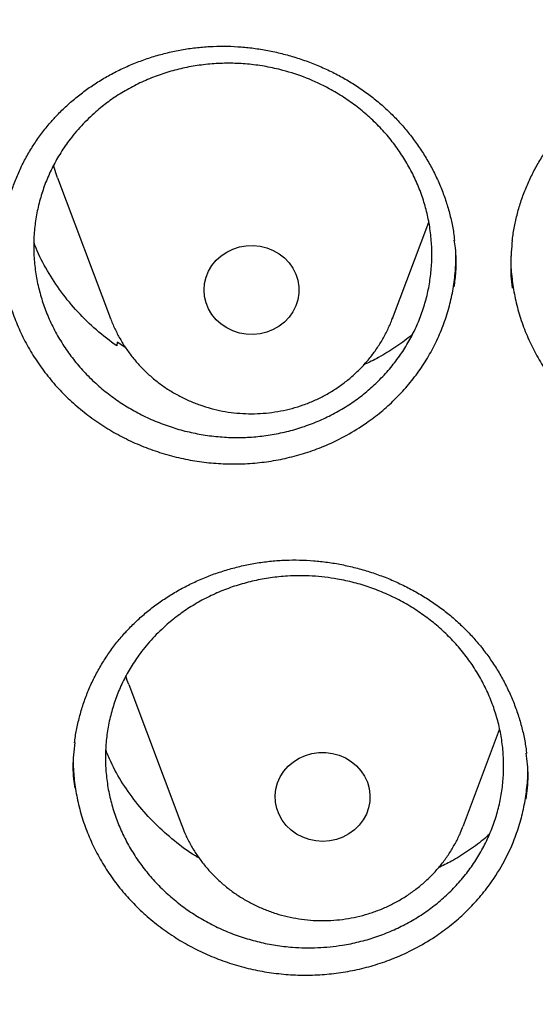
# Model space of a CAD drawing. Header units: millimetres. Extents: x 8 to 795, y 12 to 1770.
# Tile 87 of 136: x 371.7 to 376.05, y 1608.9 to 1617.21. Entities that reach past the tile are written whole.
import ezdxf

# ---------------------------------------------------------------- set-up
doc = ezdxf.new("R2010")
doc.units = ezdxf.units.MM

msp = doc.modelspace()

# ---------------------------------------------------------------- linework, layer by layer
at = {"color": 7, "linetype": 'Continuous', "lineweight": 30}
for p, q in [((372.0199, 1615.8736), (372.4669, 1614.6854)), ((374.8431, 1614.6854), (375.1496, 1615.5002)), ((374.8454, 1614.6916), (374.8431, 1614.6854)), ((372.4685, 1614.6812), (372.4669, 1614.6854)), ((372.5211, 1614.4863), (372.5195, 1614.455)), ((372.5947, 1614.4394), (372.5211, 1614.4863)), ((372.6196, 1611.6), (373.0666, 1610.4117)), ((375.4428, 1610.4117), (375.7478, 1611.2226)), ((375.4428, 1610.4117), (375.441, 1610.4071))]:
    msp.add_line(p, q, dxfattribs=at)
at = {"color": 7, "linetype": 'Continuous', "lineweight": 30, "flags": 128}
for points in [[(372.0199, 1615.8736), (372.0078, 1615.907), (371.9842, 1615.9798)], [(373.255, 1614.9269), (373.2592, 1614.9815), (373.2719, 1615.035), (373.2928, 1615.0862), (373.3214, 1615.134), (373.3571, 1615.1773), (373.3991, 1615.2154), (373.4466, 1615.2472), (373.4985, 1615.2723), (373.5538, 1615.29), (373.6112, 1615.2999), (373.6696, 1615.3019), (373.7276, 1615.2959), (373.7841, 1615.2821), (373.8379, 1615.2607), (373.8877, 1615.2321), (373.9326, 1615.1971), (373.9716, 1615.1563), (374.0038, 1615.1106), (374.0286, 1615.061), (374.0454, 1615.0085), (374.0539, 1614.9543), (374.0539, 1614.8995), (374.0454, 1614.8453), (374.0286, 1614.7928), (374.0038, 1614.7432), (373.9716, 1614.6975), (373.9326, 1614.6567), (373.8877, 1614.6217), (373.8379, 1614.5932), (373.7841, 1614.5717), (373.7276, 1614.5579), (373.6696, 1614.5519), (373.6112, 1614.5539), (373.5538, 1614.5638), (373.4985, 1614.5815), (373.4466, 1614.6066), (373.3991, 1614.6384), (373.3571, 1614.6765), (373.3214, 1614.7198), (373.2928, 1614.7676), (373.2719, 1614.8188), (373.2592, 1614.8723), (373.255, 1614.9269)], [(372.6196, 1611.6), (372.6075, 1611.6333), (372.5943, 1611.6726)], [(373.8683, 1610.5561), (373.8574, 1610.6099), (373.8549, 1610.6646), (373.8609, 1610.7191), (373.8753, 1610.7722), (373.8978, 1610.8228), (373.928, 1610.8697), (373.965, 1610.912), (374.0083, 1610.9488), (374.0568, 1610.9793), (374.1095, 1611.0029), (374.1653, 1611.019), (374.2231, 1611.0273), (374.2815, 1611.0276), (374.3393, 1611.02), (374.3953, 1611.0045), (374.4483, 1610.9816), (374.4972, 1610.9516), (374.541, 1610.9153), (374.5786, 1610.8734), (374.6093, 1610.8268), (374.6325, 1610.7765), (374.6476, 1610.7236), (374.6543, 1610.6692), (374.6525, 1610.6144), (374.6423, 1610.5605), (374.6238, 1610.5085), (374.5974, 1610.4597), (374.5637, 1610.4149), (374.5234, 1610.3752), (374.4774, 1610.3415), (374.4267, 1610.3144), (374.3723, 1610.2945), (374.3153, 1610.2823), (374.2571, 1610.2779), (374.1989, 1610.2816), (374.1418, 1610.2932), (374.0871, 1610.3124), (374.036, 1610.339), (373.9896, 1610.3722), (373.9488, 1610.4114), (373.9145, 1610.4558), (373.8875, 1610.5043), (373.8683, 1610.5561)]]:
    msp.add_lwpolyline(points, dxfattribs=at)
at = {"color": 7, "linetype": 'Continuous', "lineweight": 30}
for points, knots in [([(356.4037, 1618.2283), (356.4013, 1618.1935), (356.3966, 1618.1228), (356.3904, 1618.0059), (356.3836, 1617.881), (356.3756, 1617.7496), (356.3675, 1617.6087), (356.3596, 1617.4575), (356.3511, 1617.2788), (356.3425, 1617.0702), (356.3344, 1616.8294), (356.3271, 1616.5403), (356.3219, 1616.1986), (356.3208, 1615.7999), (356.3255, 1615.3723), (356.3372, 1614.9124), (356.3571, 1614.4265), (356.3858, 1613.9246), (356.423, 1613.4203), (356.4683, 1612.9175), (356.5218, 1612.4164), (356.5832, 1611.9172), (356.6704, 1611.292), (356.792, 1610.5429), (356.9587, 1609.6727), (357.111, 1608.9838), (357.2344, 1608.4731), (357.3194, 1608.1377), (357.4067, 1607.8084), (357.4938, 1607.4937), (357.5776, 1607.202), (357.6565, 1606.9369), (357.7298, 1606.6981), (357.7967, 1606.4855), (357.8568, 1606.2989), (357.9096, 1606.1384), (357.9547, 1606.0036), (357.9898, 1605.8998), (358.0171, 1605.82), (358.0407, 1605.7514), (358.0669, 1605.6759), (358.0982, 1605.5866), (358.1349, 1605.4828), (358.1812, 1605.3535), (358.2383, 1605.1965), (358.3076, 1605.0093), (358.3867, 1604.8), (358.476, 1604.5689), (358.5761, 1604.316), (358.6855, 1604.0469), (358.8013, 1603.7696), (358.9631, 1603.3924), (359.1731, 1602.9222), (359.4359, 1602.3637), (359.7352, 1601.7579), (360.074, 1601.109), (360.4549, 1600.4213), (360.8466, 1599.7526), (361.2876, 1599.0389), (361.7859, 1598.2788), (362.3478, 1597.475), (362.9346, 1596.6866), (363.4712, 1596.0085), (363.9521, 1595.4302), (364.3742, 1594.9417), (364.8192, 1594.4468), (365.2879, 1593.9461), (365.7468, 1593.476), (366.1921, 1593.0368), (366.6205, 1592.6289), (367.0657, 1592.2198), (367.5272, 1591.8109), (367.9417, 1591.457), (368.296, 1591.1635), (368.578, 1590.935), (368.8416, 1590.7258), (369.0863, 1590.5355), (369.3114, 1590.3633), (369.5073, 1590.2159), (369.6754, 1590.0911), (369.8176, 1589.9868), (369.945, 1589.8942), (370.0499, 1589.8186), (370.1318, 1589.7601), (370.1903, 1589.7184), (370.24, 1589.6832), (370.2964, 1589.6434), (370.3719, 1589.5903), (370.472, 1589.5203), (370.5945, 1589.4354), (370.7396, 1589.3358), (370.9075, 1589.222), (371.1866, 1589.0352), (371.5749, 1588.7817), (372.0709, 1588.4694), (372.5807, 1588.1601), (373.1043, 1587.8545), (373.6415, 1587.5531), (374.2262, 1587.2384), (374.8607, 1586.9125), (375.5468, 1586.5782), (376.2459, 1586.256), (376.9871, 1585.9336), (377.7641, 1585.6167), (378.5755, 1585.3087), (379.3828, 1585.0241), (380.1851, 1584.7623), (380.9769, 1584.524), (381.7576, 1584.3078), (382.5274, 1584.1126), (383.2943, 1583.9355), (384.1383, 1583.7593), (385.0634, 1583.5895), (386.0705, 1583.433), (387.082, 1583.3041), (388.097, 1583.2029), (389.1147, 1583.1297), (390.1343, 1583.0845), (391.1548, 1583.0675), (392.1755, 1583.0789), (393.1953, 1583.1186), (394.2134, 1583.1863), (395.2291, 1583.282), (396.2419, 1583.4056), (397.2528, 1583.5571), (398.2556, 1583.7358), (399.2504, 1583.9413), (400.2365, 1584.1732), (401.2195, 1584.4331), (402.1282, 1584.7006), (402.9645, 1584.9697), (403.7336, 1585.2362), (404.5079, 1585.5243), (405.2944, 1585.8381), (406.092, 1586.1786), (406.8998, 1586.5472), (407.7122, 1586.9427), (408.5279, 1587.3659), (409.1892, 1587.7311), (409.6921, 1588.0213), (410.0304, 1588.2217), (410.3477, 1588.4143), (410.6431, 1588.5977), (410.9155, 1588.7705), (411.1656, 1588.9322), (411.3938, 1589.0824), (411.6022, 1589.2218), (411.7861, 1589.3465), (411.9468, 1589.457), (412.0847, 1589.5529), (412.2041, 1589.6366), (412.2995, 1589.7041), (412.3815, 1589.7624), (412.4628, 1589.8206), (412.5595, 1589.8902), (412.6735, 1589.973), (412.805, 1590.0694), (412.9539, 1590.1796), (413.1166, 1590.3015), (413.2891, 1590.4324), (413.4672, 1590.5693), (413.6494, 1590.7113), (413.9068, 1590.9147), (414.2428, 1591.1862), (414.6597, 1591.534), (415.0919, 1591.9066), (415.5381, 1592.3048), (415.9972, 1592.7297), (416.4201, 1593.1364), (416.805, 1593.5193), (417.1447, 1593.8673), (417.4754, 1594.216), (417.7905, 1594.5577), (418.0886, 1594.8901), (418.3861, 1595.2307), (418.681, 1595.5777), (418.9717, 1595.9296), (419.2419, 1596.2658), (419.494, 1596.5877), (419.7284, 1596.8945), (419.9455, 1597.1854), (420.1443, 1597.4577), (420.3313, 1597.7193), (420.5174, 1597.9849), (420.7125, 1598.2693), (420.9201, 1598.5793), (421.1394, 1598.9151), (421.3695, 1599.2774), (421.6093, 1599.6667), (421.8579, 1600.0836), (422.0943, 1600.4944), (422.3175, 1600.8954), (422.5264, 1601.283), (422.7356, 1601.6845), (422.9389, 1602.0887), (423.1377, 1602.4983), (423.3278, 1602.9048), (423.5087, 1603.3064), (423.6739, 1603.6868), (423.8242, 1604.0456), (423.9606, 1604.3824), (424.0839, 1604.6968), (424.1949, 1604.9887), (424.2802, 1605.2196), (424.3423, 1605.3912), (424.3829, 1605.5049), (424.4166, 1605.6003), (424.4435, 1605.6773), (424.4648, 1605.7388), (424.4862, 1605.8006), (424.5123, 1605.8767), (424.5467, 1605.978), (424.5885, 1606.1027), (424.6456, 1606.2756), (424.7164, 1606.4949), (424.7989, 1606.758), (424.8839, 1607.038), (424.9707, 1607.334), (425.0668, 1607.6744), (425.1714, 1608.0625), (425.2831, 1608.5016), (425.3941, 1608.9665), (425.4949, 1609.4199), (425.5857, 1609.8584), (425.6668, 1610.2786), (425.7445, 1610.7133), (425.8323, 1611.2491), (425.9225, 1611.8738), (426.0074, 1612.5765), (426.0742, 1613.2567), (426.1243, 1613.9141), (426.1594, 1614.5483), (426.1807, 1615.1589), (426.1883, 1615.6554), (426.1887, 1616.0435), (426.1862, 1616.3291), (426.1813, 1616.6077), (426.1741, 1616.875), (426.1655, 1617.1283), (426.1554, 1617.3755), (426.1441, 1617.6138), (426.1317, 1617.8412), (426.1195, 1618.0429), (426.1105, 1618.1696), (426.1063, 1618.2283)], [0, 0, 0, 0, 0.000951, 0.00193, 0.003036, 0.004253, 0.00557, 0.006974, 0.008466, 0.010552, 0.012788, 0.015174, 0.018604, 0.022304, 0.026272, 0.03051, 0.035109, 0.039809, 0.0445, 0.049182, 0.053854, 0.058517, 0.063171, 0.071403, 0.079606, 0.08778, 0.090983, 0.094182, 0.097376, 0.100428, 0.103231, 0.105785, 0.10809, 0.110147, 0.111955, 0.113514, 0.114824, 0.115886, 0.116546, 0.117156, 0.117891, 0.118757, 0.119771, 0.120935, 0.122551, 0.124388, 0.126447, 0.128728, 0.13123, 0.133951, 0.136743, 0.139516, 0.145262, 0.150923, 0.1565, 0.163835, 0.171017, 0.178053, 0.185051, 0.193962, 0.202877, 0.211797, 0.220722, 0.226386, 0.232222, 0.238234, 0.244421, 0.250785, 0.255992, 0.261311, 0.266742, 0.272286, 0.27791, 0.281398, 0.284647, 0.287657, 0.290428, 0.29296, 0.295254, 0.296996, 0.29857, 0.299975, 0.301212, 0.302031, 0.302668, 0.303134, 0.303663, 0.304513, 0.305603, 0.306932, 0.308499, 0.310306, 0.312352, 0.317473, 0.322689, 0.327986, 0.333366, 0.338829, 0.344373, 0.351014, 0.357768, 0.364616, 0.371408, 0.379162, 0.386804, 0.394332, 0.401748, 0.409052, 0.416116, 0.423071, 0.429942, 0.436807, 0.445722, 0.454637, 0.463552, 0.472466, 0.481381, 0.490295, 0.49921, 0.508124, 0.517039, 0.525953, 0.534868, 0.543782, 0.552714, 0.561687, 0.570523, 0.5794, 0.588318, 0.597277, 0.604345, 0.611477, 0.618749, 0.626162, 0.633856, 0.641697, 0.649684, 0.657818, 0.6661, 0.66977, 0.673275, 0.676573, 0.679664, 0.682548, 0.68518, 0.687613, 0.689846, 0.691879, 0.693552, 0.69506, 0.696371, 0.697452, 0.698185, 0.699064, 0.700127, 0.701375, 0.702837, 0.704492, 0.706336, 0.708286, 0.710293, 0.712359, 0.714483, 0.719094, 0.723957, 0.729073, 0.73444, 0.74006, 0.745932, 0.750271, 0.754723, 0.75908, 0.763275, 0.767308, 0.77118, 0.775537, 0.779669, 0.783578, 0.787262, 0.79079, 0.794084, 0.797145, 0.799974, 0.80285, 0.805987, 0.809384, 0.813035, 0.816945, 0.821115, 0.825545, 0.830235, 0.834102, 0.838129, 0.842317, 0.846532, 0.850561, 0.854837, 0.85888, 0.862688, 0.866263, 0.869603, 0.87271, 0.875584, 0.878223, 0.879511, 0.880626, 0.881559, 0.88231, 0.882879, 0.883358, 0.884118, 0.885104, 0.886317, 0.887757, 0.890141, 0.892693, 0.895393, 0.898242, 0.901239, 0.905195, 0.909383, 0.913804, 0.918457, 0.922275, 0.926237, 0.930343, 0.934543, 0.941328, 0.94789, 0.954228, 0.960343, 0.966236, 0.971905, 0.977351, 0.980059, 0.98271, 0.985301, 0.987816, 0.990158, 0.992312, 0.994612, 0.996657, 0.99845, 1, 1, 1, 1]), ([(371.9978, 1616.3817), (372.0107, 1616.3953), (372.0493, 1616.4362), (372.1179, 1616.501), (372.2057, 1616.5742), (372.2989, 1616.6423), (372.3973, 1616.7052), (372.5002, 1616.7625), (372.6074, 1616.8138), (372.7181, 1616.8588), (372.8317, 1616.8972), (372.9475, 1616.9288), (373.065, 1616.9533), (373.1834, 1616.9707), (373.302, 1616.9809), (373.4206, 1616.9838), (373.5391, 1616.9797), (373.658, 1616.9685), (373.7773, 1616.9504), (373.8962, 1616.9252), (374.0142, 1616.893), (374.1303, 1616.8541), (374.2437, 1616.8086), (374.3538, 1616.7568), (374.4596, 1616.6992), (374.5607, 1616.636), (374.6564, 1616.5678), (374.7466, 1616.4945), (374.8317, 1616.4162), (374.912, 1616.3326), (374.9874, 1616.2438), (375.0573, 1616.1503), (375.1213, 1616.0525), (375.179, 1615.9511), (375.23, 1615.8465), (375.2739, 1615.7394), (375.3106, 1615.6304), (375.3394, 1615.5201), (375.3587, 1615.4251), (375.3653, 1615.3667), (375.3677, 1615.3456)], [0, 0, 0, 0, 0.013262, 0.039834, 0.066526, 0.093393, 0.120414, 0.147559, 0.17479, 0.202062, 0.229315, 0.256493, 0.283549, 0.310443, 0.337143, 0.363622, 0.389964, 0.416589, 0.443492, 0.470619, 0.497905, 0.525278, 0.552655, 0.579939, 0.607058, 0.633952, 0.660573, 0.686917, 0.713224, 0.739857, 0.766727, 0.793799, 0.821027, 0.848361, 0.875747, 0.903123, 0.930431, 0.95763, 0.98469, 1, 1, 1, 1]), ([(372.3432, 1616.4302), (372.3777, 1616.4587), (372.4468, 1616.5159), (372.5608, 1616.5914), (372.6824, 1616.659), (372.8098, 1616.7161), (372.9414, 1616.7627), (373.0762, 1616.7984), (373.2155, 1616.8236), (373.3564, 1616.8375), (373.4979, 1616.8401), (373.6387, 1616.8317), (373.78, 1616.8119), (373.9417, 1616.776), (374.1216, 1616.7169), (374.2927, 1616.6372), (374.4341, 1616.5531), (374.5482, 1616.472), (374.6544, 1616.3828), (374.7536, 1616.2847), (374.8434, 1616.1793), (374.9234, 1616.0678), (374.993, 1615.9513), (375.0526, 1615.8285), (375.1009, 1615.7021), (375.1376, 1615.5728), (375.1627, 1615.4421), (375.1762, 1615.3086), (375.1775, 1615.1752), (375.1669, 1615.0428), (375.1447, 1614.9126), (375.1105, 1614.7835), (375.0649, 1614.6581), (375.0081, 1614.5374), (374.9412, 1614.4224), (374.8632, 1614.3121), (374.7756, 1614.209), (374.6792, 1614.1136), (374.5749, 1614.0267), (374.4619, 1613.9477), (374.3423, 1613.8783), (374.217, 1613.819), (374.0872, 1613.77), (373.9519, 1613.7311), (373.8137, 1613.7034), (373.6736, 1613.6868), (373.533, 1613.6813), (373.3906, 1613.687), (373.2494, 1613.7041), (373.1107, 1613.732), (372.975, 1613.7706), (372.8414, 1613.8203), (372.7127, 1613.8804), (372.5904, 1613.95), (372.475, 1614.0284), (372.3656, 1614.1164), (372.2647, 1614.2125), (372.1729, 1614.3158), (372.0908, 1614.4251), (372.0179, 1614.5415), (371.9558, 1614.6628), (371.9049, 1614.7881), (371.8654, 1614.9159), (371.8371, 1615.0476), (371.8209, 1615.1805), (371.8166, 1615.3135), (371.8241, 1615.4455), (371.8435, 1615.5776), (371.8749, 1615.707), (371.9176, 1615.833), (371.9712, 1615.9542), (372.0362, 1616.0719), (372.1181, 1616.1926), (372.2185, 1616.3149), (372.3015, 1616.3916), (372.3432, 1616.4302)], [0, 0, 0, 0, 0.013189, 0.02647, 0.04004, 0.05371, 0.066947, 0.080301, 0.09375, 0.10742, 0.12066, 0.133993, 0.147469, 0.161142, 0.181003, 0.20118, 0.214854, 0.228093, 0.241425, 0.2549, 0.268571, 0.281805, 0.295156, 0.308602, 0.322269, 0.335498, 0.348843, 0.362284, 0.375946, 0.389172, 0.402514, 0.415952, 0.42961, 0.442836, 0.456179, 0.469617, 0.483275, 0.496505, 0.509851, 0.523293, 0.536954, 0.550189, 0.563541, 0.576988, 0.590655, 0.603894, 0.617226, 0.630701, 0.644373, 0.657567, 0.670852, 0.684426, 0.6981, 0.71134, 0.724673, 0.738149, 0.751822, 0.765057, 0.77841, 0.791857, 0.805526, 0.818756, 0.832103, 0.845546, 0.859208, 0.872435, 0.885778, 0.899217, 0.912875, 0.926101, 0.939444, 0.952881, 0.966539, 0.983177, 1, 1, 1, 1]), ([(371.5573, 1615.4333), (371.5622, 1615.4685), (371.5723, 1615.5411), (371.597, 1615.6496), (371.6289, 1615.7587), (371.6684, 1615.8658), (371.715, 1615.9702), (371.7685, 1616.0713), (371.8285, 1616.1685), (371.8949, 1616.2614), (371.9523, 1616.3318), (371.9879, 1616.3708), (371.9978, 1616.3817)], [0, 0, 0, 0, 0.101048, 0.208306, 0.315991, 0.423896, 0.531771, 0.639382, 0.746552, 0.853138, 0.95904, 1, 1, 1, 1]), ([(375.8549, 1615.3414), (375.8567, 1615.3581), (375.8625, 1615.4124), (375.8804, 1615.5033), (375.9082, 1615.6137), (375.9438, 1615.7223), (375.9866, 1615.8284), (376.0364, 1615.9316), (376.0929, 1616.0311), (376.1559, 1616.1264), (376.2113, 1616.1996), (376.2459, 1616.2405), (376.2559, 1616.2523)], [0, 0, 0, 0, 0.05038, 0.163425, 0.276922, 0.390652, 0.504353, 0.617776, 0.730735, 0.843078, 0.9547, 1, 1, 1, 1]), ([(371.5457, 1615.2897), (371.5464, 1615.2503), (371.5479, 1615.1609), (371.5659, 1615.0212), (371.5972, 1614.871), (371.6426, 1614.724), (371.7007, 1614.5814), (371.7707, 1614.444), (371.8534, 1614.3109), (371.9475, 1614.1849), (372.0524, 1614.067), (372.1665, 1613.9578), (372.2913, 1613.8568), (372.4241, 1613.7663), (372.5638, 1613.6868), (372.7091, 1613.6187), (372.8612, 1613.5616), (373.0174, 1613.5168), (373.1762, 1613.4847), (373.3364, 1613.4651), (373.4991, 1613.4581), (373.6612, 1613.4642), (373.8212, 1613.4831), (373.9779, 1613.5143), (374.1326, 1613.5582), (374.2943, 1613.6192), (374.4613, 1613.6991), (374.5702, 1613.77), (374.6249, 1613.8056)], [0, 0, 0, 0, 0.029532, 0.067218, 0.105306, 0.143951, 0.181437, 0.219181, 0.257324, 0.296021, 0.333605, 0.371452, 0.409706, 0.44852, 0.486056, 0.523854, 0.562057, 0.600815, 0.638386, 0.67622, 0.714461, 0.753261, 0.790795, 0.828591, 0.866792, 0.90555, 0.952518, 1, 1, 1, 1]), ([(372.5195, 1614.455), (372.4609, 1614.4988), (372.3435, 1614.5866), (372.1879, 1614.74), (372.0487, 1614.9068), (371.9323, 1615.088), (371.8555, 1615.2304), (371.8256, 1615.3141), (371.8195, 1615.3309)], [0, 0, 0, 0, 0.1898268, 0.3802548, 0.5700823, 0.7606163, 0.9517574, 1, 1, 1, 1]), ([(375.3655, 1614.9523), (375.3705, 1614.9949), (375.3835, 1615.1043), (375.3825, 1615.2376), (375.3691, 1615.3264), (375.3658, 1615.3482)], [0, 0, 0, 0, 0.324762, 0.834125, 1, 1, 1, 1]), ([(375.8533, 1615.3444), (375.8482, 1615.2791), (375.838, 1615.1466), (375.8421, 1615.011), (375.8545, 1614.9429), (375.8547, 1614.9416)], [0, 0, 0, 0, 0.487449, 0.990262, 1, 1, 1, 1]), ([(374.6249, 1613.8056), (374.6665, 1613.836), (374.7498, 1613.8971), (374.8647, 1614.0019), (374.9715, 1614.1163), (375.0669, 1614.2387), (375.15, 1614.3675), (375.2208, 1614.5022), (375.2799, 1614.6439), (375.3259, 1614.7898), (375.358, 1614.9381), (375.377, 1615.0823), (375.3787, 1615.1779), (375.3794, 1615.2233)], [0, 0, 0, 0, 0.090572, 0.181784, 0.274989, 0.368877, 0.459144, 0.550056, 0.64296, 0.736539, 0.826907, 0.917917, 1, 1, 1, 1]), ([(375.843, 1615.2158), (375.8426, 1615.2014), (375.8407, 1615.1371), (375.851, 1615.0225), (375.8738, 1614.8729), (375.9112, 1614.7239), (375.9618, 1614.5786), (376.0251, 1614.4378), (376.1001, 1614.303), (376.1876, 1614.1729), (376.2863, 1614.0504), (376.3955, 1613.9363), (376.5136, 1613.8313), (376.642, 1613.7349), (376.7782, 1613.6492), (376.9209, 1613.5748), (377.0686, 1613.5121), (377.2228, 1613.4606), (377.3805, 1613.4216), (377.5405, 1613.3954), (377.7012, 1613.3817), (377.8642, 1613.3808), (378.0261, 1613.3929), (378.1855, 1613.4178), (378.341, 1613.4549), (378.4941, 1613.5046), (378.6534, 1613.5716), (378.8172, 1613.6576), (378.9233, 1613.7324), (378.9766, 1613.77)], [0, 0, 0, 0, 0.010634, 0.047421, 0.08446, 0.121792, 0.159738, 0.19658, 0.233676, 0.271064, 0.309062, 0.345964, 0.383124, 0.420684, 0.458794, 0.495677, 0.532817, 0.570253, 0.608303, 0.64518, 0.682313, 0.719846, 0.757927, 0.794815, 0.831961, 0.869404, 0.907462, 0.953479, 1, 1, 1, 1]), ([(372.4691, 1614.6812), (372.4708, 1614.6762), (372.4829, 1614.6412), (372.5121, 1614.5788), (372.557, 1614.4949), (372.6092, 1614.4148), (372.6675, 1614.3388), (372.7318, 1614.2673), (372.8017, 1614.2009), (372.8768, 1614.1398), (372.9567, 1614.0845), (373.0408, 1614.0353), (373.1288, 1613.9925), (373.22, 1613.9565), (373.3139, 1613.9273), (373.4099, 1613.9053), (373.5075, 1613.8906), (373.6061, 1613.8832), (373.7051, 1613.8832), (373.8038, 1613.8907), (373.9016, 1613.9056), (373.998, 1613.9278), (374.0923, 1613.9573), (374.184, 1613.9937), (374.2724, 1614.037), (374.357, 1614.0868), (374.4373, 1614.1429), (374.5128, 1614.2048), (374.5829, 1614.2722), (374.6474, 1614.3447), (374.7057, 1614.4217), (374.7577, 1614.5028), (374.8022, 1614.5878), (374.8312, 1614.6511), (374.8431, 1614.6867), (374.8449, 1614.692)], [0, 0, 0, 0, 0.00533, 0.036787, 0.068276, 0.099805, 0.131382, 0.163011, 0.194696, 0.226439, 0.258238, 0.290095, 0.322005, 0.353966, 0.385973, 0.418022, 0.450106, 0.482221, 0.514359, 0.546515, 0.578679, 0.610844, 0.643004, 0.67515, 0.707275, 0.739371, 0.771431, 0.803448, 0.835415, 0.867328, 0.899182, 0.930975, 0.962706, 0.994376, 1, 1, 1, 1]), ([(375.014, 1614.5544), (375.0071, 1614.5483), (374.9606, 1614.5072), (374.8652, 1614.441), (374.7352, 1614.3592), (374.6443, 1614.3157), (374.6019, 1614.2955)], [0, 0, 0, 0, 0.057096, 0.385618, 0.714141, 1, 1, 1, 1]), ([(372.6259, 1612.0766), (372.639, 1612.0899), (372.6784, 1612.1299), (372.7483, 1612.1931), (372.8375, 1612.2643), (372.932, 1612.3305), (373.0315, 1612.3914), (373.1356, 1612.4466), (373.2437, 1612.4958), (373.3553, 1612.5387), (373.4696, 1612.575), (373.5861, 1612.6045), (373.704, 1612.627), (373.8227, 1612.6423), (373.9416, 1612.6506), (374.0602, 1612.6516), (374.1788, 1612.6455), (374.2974, 1612.6326), (374.4164, 1612.6126), (374.5349, 1612.5857), (374.6522, 1612.5519), (374.7676, 1612.5114), (374.8802, 1612.4644), (374.9893, 1612.4113), (375.0941, 1612.3523), (375.194, 1612.288), (375.2885, 1612.2188), (375.3773, 1612.1446), (375.461, 1612.0655), (375.5397, 1611.9813), (375.6135, 1611.8919), (375.6817, 1611.798), (375.7439, 1611.7), (375.7997, 1611.5983), (375.8488, 1611.4937), (375.8907, 1611.3867), (375.9255, 1611.2779), (375.9522, 1611.1679), (375.9686, 1611.0815), (375.9735, 1611.0317), (375.9748, 1611.019)], [0, 0, 0, 0, 0.013355, 0.040094, 0.066953, 0.093986, 0.121172, 0.148481, 0.175876, 0.203312, 0.230726, 0.258065, 0.285281, 0.312335, 0.339194, 0.365829, 0.392323, 0.419101, 0.446158, 0.473441, 0.500884, 0.528415, 0.555951, 0.583392, 0.610669, 0.637719, 0.664495, 0.690992, 0.71745, 0.744239, 0.771269, 0.798504, 0.825901, 0.853408, 0.880971, 0.908527, 0.93602, 0.963406, 0.990654, 1, 1, 1, 1]), ([(372.9448, 1612.1087), (372.9792, 1612.1371), (373.0482, 1612.1941), (373.162, 1612.2695), (373.2833, 1612.337), (373.4107, 1612.3942), (373.5421, 1612.4408), (373.6768, 1612.4767), (373.816, 1612.5021), (373.9801, 1612.5186), (374.1693, 1612.5188), (374.3577, 1612.4969), (374.5198, 1612.4615), (374.6554, 1612.4204), (374.7865, 1612.3693), (374.9141, 1612.3075), (375.0355, 1612.236), (375.15, 1612.1556), (375.2564, 1612.0672), (375.3558, 1611.9699), (375.4459, 1611.8655), (375.5262, 1611.7548), (375.5961, 1611.6391), (375.6561, 1611.5173), (375.7047, 1611.3917), (375.7418, 1611.2632), (375.7673, 1611.1333), (375.7812, 1611.0007), (375.7829, 1610.8681), (375.7727, 1610.7364), (375.7509, 1610.6069), (375.7171, 1610.4784), (375.6718, 1610.3537), (375.6154, 1610.2335), (375.5488, 1610.119), (375.4712, 1610.0091), (375.3839, 1609.9063), (375.2877, 1609.8112), (375.1837, 1609.7245), (375.0709, 1609.6457), (374.9515, 1609.5764), (374.8263, 1609.517), (374.6967, 1609.468), (374.5615, 1609.429), (374.4006, 1609.3965), (374.2128, 1609.3777), (374.0235, 1609.381), (373.8587, 1609.4004), (373.7195, 1609.428), (373.5837, 1609.4661), (373.4502, 1609.5151), (373.3216, 1609.5744), (373.1991, 1609.6433), (373.0835, 1609.721), (372.9739, 1609.8082), (372.8727, 1609.9035), (372.7806, 1610.006), (372.6982, 1610.1144), (372.625, 1610.23), (372.5626, 1610.3504), (372.5113, 1610.4748), (372.4715, 1610.6018), (372.4428, 1610.7326), (372.4261, 1610.8647), (372.4214, 1610.997), (372.4285, 1611.1282), (372.4476, 1611.2595), (372.4785, 1611.3883), (372.5209, 1611.5136), (372.5742, 1611.6343), (372.6388, 1611.7515), (372.7204, 1611.8717), (372.8204, 1611.9936), (372.9032, 1612.0702), (372.9448, 1612.1087)], [0, 0, 0, 0, 0.013193, 0.026477, 0.04005, 0.053723, 0.066963, 0.080296, 0.093772, 0.107445, 0.127306, 0.147484, 0.161158, 0.174398, 0.18773, 0.201206, 0.214879, 0.228115, 0.241467, 0.254914, 0.268582, 0.281812, 0.295159, 0.308602, 0.322264, 0.335491, 0.348834, 0.362273, 0.375931, 0.389157, 0.4025, 0.415938, 0.429596, 0.442825, 0.45617, 0.469611, 0.483272, 0.496506, 0.509856, 0.523302, 0.536968, 0.550206, 0.563538, 0.577012, 0.590683, 0.610544, 0.630722, 0.644396, 0.657637, 0.67097, 0.684447, 0.69812, 0.711357, 0.724687, 0.73816, 0.75183, 0.765062, 0.77841, 0.791854, 0.805518, 0.818746, 0.83209, 0.845529, 0.859189, 0.872415, 0.885757, 0.899195, 0.912853, 0.926081, 0.939425, 0.952864, 0.966524, 0.983169, 1, 1, 1, 1]), ([(358.9644, 1612.1596), (358.9677, 1612.1309), (358.9888, 1611.9472), (359.0351, 1611.6094), (359.1037, 1611.1463), (359.1806, 1610.6843), (359.2648, 1610.2235), (359.3565, 1609.7639), (359.4558, 1609.3057), (359.5625, 1608.849), (359.6767, 1608.3938), (359.7982, 1607.9404), (359.9272, 1607.4888), (360.0635, 1607.039), (360.2072, 1606.5913), (360.3582, 1606.1457), (360.5164, 1605.7024), (360.6818, 1605.2613), (360.8544, 1604.8227), (361.0342, 1604.3866), (361.2211, 1603.9532), (361.415, 1603.5225), (361.6159, 1603.0946), (361.8238, 1602.6697), (362.0386, 1602.2478), (362.2603, 1601.8291), (362.4888, 1601.4136), (362.724, 1601.0014), (362.966, 1600.5926), (363.2146, 1600.1874), (363.4698, 1599.7858), (363.7315, 1599.388), (363.9997, 1598.9939), (364.2743, 1598.6038), (364.5552, 1598.2176), (364.8424, 1597.8355), (365.1358, 1597.4576), (365.4354, 1597.084), (365.741, 1596.7147), (366.0526, 1596.3498), (366.3701, 1595.9895), (366.6935, 1595.6338), (367.0227, 1595.2828), (367.3575, 1594.9366), (367.698, 1594.5952), (368.044, 1594.2587), (368.3955, 1593.9273), (368.7523, 1593.601), (369.1144, 1593.2798), (369.4817, 1592.9639), (369.8542, 1592.6533), (370.2317, 1592.3481), (370.6141, 1592.0484), (371.0013, 1591.7542), (371.3933, 1591.4656), (371.79, 1591.1827), (372.1913, 1590.9055), (372.597, 1590.6341), (373.0072, 1590.3686), (373.4216, 1590.1091), (373.8402, 1589.8555), (374.2629, 1589.608), (374.6896, 1589.3666), (375.1202, 1589.1313), (375.5546, 1588.9023), (375.9927, 1588.6795), (376.4343, 1588.4631), (376.8795, 1588.2531), (377.328, 1588.0495), (377.7798, 1587.8523), (378.2347, 1587.6617), (378.6928, 1587.4777), (379.1537, 1587.3002), (379.6175, 1587.1295), (380.0841, 1586.9654), (380.5533, 1586.808), (381.025, 1586.6574), (381.4991, 1586.5137), (381.9755, 1586.3767), (382.454, 1586.2466), (382.9347, 1586.1235), (383.4173, 1586.0072), (383.9017, 1585.8979), (384.3879, 1585.7956), (384.8757, 1585.7003), (385.3649, 1585.6121), (385.8556, 1585.5309), (386.3475, 1585.4567), (386.8406, 1585.3896), (387.3348, 1585.3297), (387.8298, 1585.2768), (388.3257, 1585.2311), (388.8222, 1585.1925), (389.3193, 1585.1611), (389.8169, 1585.1369), (390.3148, 1585.1197), (390.8129, 1585.1098), (391.3111, 1585.107), (391.8094, 1585.1114), (392.3074, 1585.123), (392.8053, 1585.1417), (393.3028, 1585.1676), (393.7998, 1585.2006), (394.2962, 1585.2408), (394.7918, 1585.2881), (395.2867, 1585.3426), (395.7806, 1585.4041), (396.2734, 1585.4728), (396.7651, 1585.5486), (397.2555, 1585.6314), (397.7444, 1585.7212), (398.2319, 1585.8181), (398.7176, 1585.922), (399.2017, 1586.0328), (399.6839, 1586.1506), (400.164, 1586.2754), (400.6421, 1586.407), (401.118, 1586.5455), (401.5916, 1586.6908), (402.0628, 1586.8429), (402.5314, 1587.0018), (402.9973, 1587.1674), (403.4605, 1587.3397), (403.9208, 1587.5186), (404.3782, 1587.7042), (404.8324, 1587.8963), (405.2835, 1588.0949), (405.7313, 1588.2999), (406.1757, 1588.5114), (406.6165, 1588.7293), (407.0538, 1588.9534), (407.4873, 1589.1839), (407.9171, 1589.4205), (408.3429, 1589.6633), (408.7647, 1589.9122), (409.1824, 1590.1672), (409.5958, 1590.4281), (410.005, 1590.6949), (410.4097, 1590.9676), (410.81, 1591.2461), (411.2056, 1591.5303), (411.5966, 1591.8202), (411.9828, 1592.1157), (412.3641, 1592.4166), (412.7404, 1592.7231), (413.1117, 1593.0349), (413.4779, 1593.352), (413.8388, 1593.6744), (414.1945, 1594.0019), (414.5447, 1594.3344), (414.8895, 1594.672), (415.2287, 1595.0145), (415.5623, 1595.3618), (415.8902, 1595.7139), (416.2122, 1596.0707), (416.5284, 1596.4321), (416.8387, 1596.7979), (417.143, 1597.1682), (417.4411, 1597.5428), (417.7332, 1597.9217), (418.019, 1598.3047), (418.2985, 1598.6918), (418.5716, 1599.0829), (418.8384, 1599.4778), (419.0986, 1599.8766), (419.3523, 1600.279), (419.5994, 1600.685), (419.8399, 1601.0946), (420.0736, 1601.5075), (420.3006, 1601.9238), (420.5207, 1602.3433), (420.7339, 1602.7659), (420.9403, 1603.1915), (421.1396, 1603.62), (421.3319, 1604.0513), (421.5172, 1604.4854), (421.6953, 1604.9221), (421.8663, 1605.3613), (422.0302, 1605.8029), (422.1867, 1606.2468), (422.336, 1606.6928), (422.478, 1607.141), (422.6127, 1607.5912), (422.74, 1608.0433), (422.8599, 1608.4971), (422.9724, 1608.9526), (423.0774, 1609.4097), (423.1749, 1609.8682), (423.265, 1610.3281), (423.3475, 1610.7892), (423.4226, 1611.2515), (423.4896, 1611.7148), (423.5367, 1612.0703), (423.559, 1612.2715), (423.5641, 1612.3178)], [0, 0, 0, 0, 0.000972, 0.00622, 0.011468, 0.016716, 0.021964, 0.027212, 0.03246, 0.037709, 0.042957, 0.048205, 0.053453, 0.058702, 0.06395, 0.069198, 0.074447, 0.079695, 0.084943, 0.090192, 0.095441, 0.100689, 0.105938, 0.111186, 0.116435, 0.121684, 0.126933, 0.132182, 0.13743, 0.142679, 0.147928, 0.153177, 0.158426, 0.163676, 0.168925, 0.174174, 0.179423, 0.184673, 0.189922, 0.195171, 0.200421, 0.20567, 0.21092, 0.21617, 0.221419, 0.226669, 0.231919, 0.237169, 0.242418, 0.247668, 0.252918, 0.258168, 0.263418, 0.268668, 0.273918, 0.279169, 0.284419, 0.289669, 0.294919, 0.30017, 0.30542, 0.31067, 0.315921, 0.321171, 0.326422, 0.331672, 0.336923, 0.342173, 0.347424, 0.352674, 0.357925, 0.363176, 0.368426, 0.373677, 0.378928, 0.384178, 0.389429, 0.39468, 0.399931, 0.405182, 0.410432, 0.415683, 0.420934, 0.426185, 0.431436, 0.436687, 0.441938, 0.447189, 0.45244, 0.457691, 0.462942, 0.468193, 0.473444, 0.478694, 0.483945, 0.489196, 0.494447, 0.499698, 0.504949, 0.5102, 0.515451, 0.520702, 0.525953, 0.531204, 0.536455, 0.541706, 0.546957, 0.552208, 0.557459, 0.56271, 0.567961, 0.573212, 0.578463, 0.583714, 0.588965, 0.594216, 0.599467, 0.604718, 0.609968, 0.615219, 0.62047, 0.625721, 0.630972, 0.636222, 0.641473, 0.646724, 0.651975, 0.657225, 0.662476, 0.667726, 0.672977, 0.678228, 0.683478, 0.688729, 0.693979, 0.69923, 0.70448, 0.70973, 0.714981, 0.720231, 0.725481, 0.730732, 0.735982, 0.741232, 0.746482, 0.751732, 0.756982, 0.762232, 0.767482, 0.772732, 0.777982, 0.783232, 0.788481, 0.793731, 0.798981, 0.80423, 0.80948, 0.81473, 0.819979, 0.825228, 0.830478, 0.835727, 0.840976, 0.846226, 0.851475, 0.856724, 0.861973, 0.867222, 0.872471, 0.87772, 0.882969, 0.888218, 0.893467, 0.898715, 0.903964, 0.909213, 0.914461, 0.91971, 0.924958, 0.930207, 0.935455, 0.940704, 0.945952, 0.9512, 0.956449, 0.961697, 0.966945, 0.972193, 0.977442, 0.98269, 0.987938, 0.993186, 0.998434, 1, 1, 1, 1]), ([(372.1636, 1611.109), (372.1644, 1611.1174), (372.1689, 1611.1629), (372.1844, 1611.2448), (372.2105, 1611.3542), (372.2446, 1611.4621), (372.2859, 1611.5678), (372.3344, 1611.6708), (372.3897, 1611.7704), (372.4515, 1611.8661), (372.5195, 1611.9573), (372.5787, 1612.0268), (372.6154, 1612.0655), (372.6259, 1612.0766)], [0, 0, 0, 0, 0.023541, 0.12692, 0.230899, 0.335292, 0.439897, 0.544472, 0.648788, 0.752673, 0.855986, 0.95863, 1, 1, 1, 1]), ([(372.1652, 1611.1119), (372.1607, 1611.0768), (372.1474, 1610.9754), (372.1479, 1610.8452), (372.1609, 1610.7519), (372.1647, 1610.7253)], [0, 0, 0, 0, 0.273892, 0.793197, 1, 1, 1, 1]), ([(373.2143, 1610.1371), (373.2036, 1610.1431), (373.1289, 1610.185), (373.0023, 1610.2812), (372.8387, 1610.4258), (372.6934, 1610.5876), (372.5685, 1610.7627), (372.4787, 1610.9176), (372.4395, 1611.0162), (372.4262, 1611.0494)], [0, 0, 0, 0, 0.029386, 0.204928, 0.381123, 0.557879, 0.734075, 0.910368, 1, 1, 1, 1]), ([(372.1522, 1610.9816), (372.1522, 1610.95), (372.152, 1610.8684), (372.1666, 1610.7366), (372.1948, 1610.5869), (372.2372, 1610.44), (372.2923, 1610.2971), (372.3595, 1610.1593), (372.4395, 1610.0256), (372.531, 1609.8987), (372.6334, 1609.7797), (372.7454, 1609.6691), (372.868, 1609.5666), (372.999, 1609.4742), (373.1372, 1609.3926), (373.281, 1609.3224), (373.4319, 1609.2628), (373.5871, 1609.2156), (373.7453, 1609.1807), (373.9049, 1609.1584), (374.0675, 1609.1484), (374.2298, 1609.1515), (374.3902, 1609.1673), (374.5476, 1609.1955), (374.7034, 1609.2362), (374.8665, 1609.2939), (375.0354, 1609.3704), (375.1459, 1609.4389), (375.2015, 1609.4734)], [0, 0, 0, 0, 0.0240344, 0.062013, 0.1002587, 0.1391339, 0.1768299, 0.2148539, 0.2531434, 0.2920573, 0.3298414, 0.3678885, 0.4063458, 0.4453667, 0.4830952, 0.521156, 0.5594853, 0.5984424, 0.636208, 0.6742372, 0.7126745, 0.7516732, 0.7894294, 0.8274492, 0.8658763, 0.9048641, 0.952172, 1, 1, 1, 1]), ([(375.9719, 1610.6351), (375.9761, 1610.6663), (375.9894, 1610.7637), (375.9898, 1610.8938), (375.9766, 1610.991), (375.9725, 1611.0216)], [0, 0, 0, 0, 0.243856, 0.762102, 1, 1, 1, 1]), ([(375.2015, 1609.4734), (375.2437, 1609.5028), (375.3282, 1609.562), (375.4452, 1609.6639), (375.5543, 1609.7754), (375.6683, 1609.9149), (375.7793, 1610.0866), (375.8658, 1610.2704), (375.9227, 1610.4381), (375.9586, 1610.585), (375.9794, 1610.7335), (375.9883, 1610.8401), (375.986, 1610.8969), (375.9858, 1610.9031)], [0, 0, 0, 0, 0.088602, 0.177828, 0.268998, 0.360833, 0.493974, 0.62928, 0.720968, 0.809505, 0.898835, 0.988804, 1, 1, 1, 1]), ([(373.0668, 1610.4134), (373.0745, 1610.3931), (373.0933, 1610.3431), (373.1313, 1610.2667), (373.1796, 1610.1844), (373.2345, 1610.1061), (373.2956, 1610.0321), (373.3625, 1609.9628), (373.4348, 1609.8988), (373.5122, 1609.8403), (373.594, 1609.7877), (373.6799, 1609.7414), (373.7694, 1609.7017), (373.8619, 1609.6687), (373.9569, 1609.6428), (374.0537, 1609.624), (374.1519, 1609.6126), (374.2507, 1609.6086), (374.3496, 1609.612), (374.448, 1609.6229), (374.5452, 1609.6411), (374.6408, 1609.6666), (374.7339, 1609.6993), (374.8242, 1609.7388), (374.9109, 1609.7851), (374.9937, 1609.8378), (375.0718, 1609.8965), (375.1449, 1609.961), (375.2126, 1610.0307), (375.2743, 1610.1054), (375.3298, 1610.1843), (375.3783, 1610.2673), (375.4154, 1610.3416), (375.4333, 1610.3893), (375.44, 1610.4071)], [0, 0, 0, 0, 0.021676, 0.053208, 0.084777, 0.116389, 0.148052, 0.179768, 0.211541, 0.243372, 0.27526, 0.307204, 0.339201, 0.371246, 0.403336, 0.435465, 0.467627, 0.499816, 0.532026, 0.56425, 0.596479, 0.628706, 0.660923, 0.693124, 0.7253, 0.757444, 0.789548, 0.821606, 0.853612, 0.885561, 0.917451, 0.949278, 0.981044, 1, 1, 1, 1]), ([(375.6628, 1610.3391), (375.6452, 1610.3231), (375.5874, 1610.2708), (375.4801, 1610.1941), (375.3536, 1610.1142), (375.2677, 1610.0723), (375.2301, 1610.054)], [0, 0, 0, 0, 0.138875, 0.454774, 0.761482, 1, 1, 1, 1])]:
    msp.add_open_spline(points, degree=3, knots=knots, dxfattribs=at)

doc.saveas('drawing.dxf')
